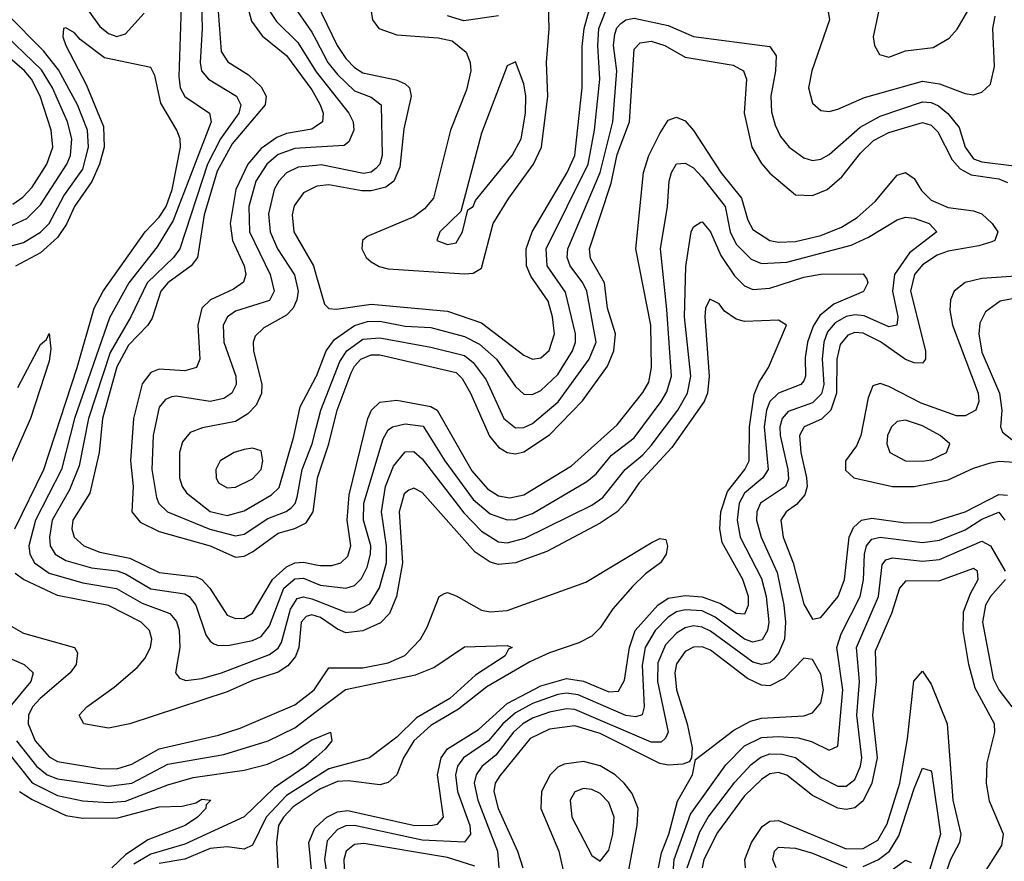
# Model space of a CAD drawing. Header units: inches. Extents: x 990535 to 1117859, y 769386 to 892122.
# Tile 37 of 256: x 1039301 to 1041623, y 846846 to 848831. Entities that reach past the tile are written whole.
import ezdxf

# ---------------------------------------------------------------- set-up
doc = ezdxf.new("R2010")
doc.units = ezdxf.units.IN
doc.header["$MEASUREMENT"] = 0
doc.layers.add('B0834', color=7, linetype='Continuous')
doc.layers.add('B0844', color=7, linetype='Continuous')

msp = doc.modelspace()

# ---------------------------------------------------------------- linework, layer by layer
at = {"layer": 'B0834', "color": 5}
for points, elevation in [([(1040000, 849131.8), (1039915.1, 849064.9), (1039881.8, 849030), (1039856.3, 848990), (1039843.6, 848950), (1039836.8, 848890), (1039839, 848859), (1039847.5, 848827.5), (1039872.5, 848792.5), (1039930, 848746.4), (1039990, 848665.3), (1040000, 848647.3)], 2520), ([(1040000, 849089.6), (1039972.2, 849070), (1039931.3, 849030), (1039899.3, 848990), (1039884.1, 848950), (1039879.7, 848910), (1039882.9, 848870), (1039890.4, 848850), (1039906.7, 848826.7), (1039957, 848777), (1039998.4, 848710), (1040000, 848708)], 2540), ([(1040000, 849040.9), (1039986.4, 849030), (1039950, 848982), (1039933.8, 848930), (1039935.4, 848890), (1039941.6, 848870), (1039990, 848800.8), (1040000, 848782)], 2560), ([(1039383.3, 848963.3), (1039490, 848814.6), (1039510, 848798.1), (1039530, 848790.8), (1039550, 848797.3), (1039594.4, 848845.6)], 2440), ([(1039728.2, 848931.8), (1039731.1, 848810), (1039726.2, 848730), (1039729.8, 848709.8), (1039745.9, 848690), (1039811.9, 848650), (1039822.3, 848630), (1039817.5, 848610), (1039774.5, 848550), (1039744.1, 848490), (1039678.2, 848290), (1039663.2, 848270), (1039601.5, 848210), (1039563.2, 848130), (1039514.5, 848045.5), (1039462.8, 847890), (1039441.3, 847778.7), (1039418.2, 847721.8), (1039377.8, 847650), (1039371, 847610), (1039373.1, 847590), (1039384.6, 847570), (1039410, 847555.2), (1039470, 847537.8), (1039530.5, 847530.5), (1039550, 847523.9), (1039610, 847488.5), (1039690, 847476.2), (1039700.8, 847470), (1039716.2, 847450), (1039740, 847380), (1039750, 847364.6), (1039759, 847359), (1039770, 847354.5), (1039795.6, 847355.6), (1039850, 847366.2), (1039870, 847375.8), (1039890, 847401.4), (1039924.1, 847490), (1039950, 847512.1), (1039970, 847513.5), (1040000, 847501.1)], 2460), ([(1039681.9, 848861.9), (1039676.3, 848696.3), (1039679.4, 848670), (1039690, 848649.7), (1039748.4, 848610), (1039752.5, 848590), (1039662.9, 848357.1), (1039625, 848295), (1039557.9, 848210), (1039512.9, 848127.1), (1039430.5, 847890), (1039399.2, 847770), (1039338.2, 847650), (1039322.4, 847590), (1039324.7, 847570), (1039335.4, 847550), (1039370, 847525.1), (1039450, 847502.4), (1039528.8, 847488.8), (1039590, 847454.2), (1039654.7, 847430), (1039670.9, 847410.9), (1039676.7, 847390), (1039678.3, 847350), (1039668.4, 847290), (1039677.6, 847277.6), (1039692.4, 847272.4), (1039730, 847277.2), (1039776.8, 847290), (1039890, 847333.2), (1039910, 847348.2), (1039918.3, 847361.7), (1039939.7, 847440.3), (1039954.8, 847465.2), (1039970, 847469.6), (1039990, 847464.4), (1040000, 847460.5)], 2440), ([(1039235.3, 848284.7), (1039310, 848304.8), (1039350, 848329.8), (1039370, 848350.1), (1039404.6, 848415.4), (1039450, 848478.2), (1039463.5, 848530), (1039461.1, 848570), (1039437.1, 848630), (1039392.4, 848712.4), (1039357.3, 848757.3), (1039270, 848845.2)], 2440), ([(1039768.5, 848850), (1039775.6, 848755.6), (1039791.3, 848731.3), (1039840.7, 848700.7), (1039870, 848672.4), (1039881.8, 848650), (1039879.5, 848630), (1039802.2, 848537.8), (1039766.8, 848473.2), (1039735.8, 848370), (1039720.1, 848270), (1039704.9, 848250), (1039650.4, 848210), (1039633.8, 848190), (1039613.6, 848126.4), (1039603.3, 848110), (1039557.3, 848062.7), (1039530, 848011.8), (1039496, 847890), (1039488.3, 847810), (1039466.4, 847713.6), (1039426.2, 847650), (1039423.9, 847630), (1039429.3, 847610), (1039451.8, 847590), (1039490, 847575.1), (1039560.4, 847560.4), (1039630, 847527), (1039716.8, 847516.8), (1039730.2, 847510.2), (1039748.9, 847490), (1039790, 847426.3), (1039810, 847418.2), (1039830, 847419.4), (1039850, 847431), (1039896.9, 847510), (1039930, 847540.5), (1039950, 847549.5), (1039970, 847551), (1040000, 847545.2)], 2480), ([(1039277, 848343), (1039317.9, 848362.1), (1039350, 848393.8), (1039412.1, 848490), (1039420.4, 848510), (1039423.6, 848550), (1039413.4, 848590), (1039378.6, 848670), (1039352.3, 848712.3), (1039250, 848809.5)], 2460), ([(1039289.7, 847630), (1039357.6, 847770), (1039436.7, 848010), (1039476.6, 848150), (1039498, 848190), (1039596.8, 848330), (1039630, 848364.9), (1039646, 848390), (1039660.6, 848430), (1039680.4, 848530), (1039679, 848550), (1039671.2, 848570), (1039633.5, 848633.5), (1039619.2, 848699.2), (1039610, 848717.8), (1039500.9, 848740.9), (1039443.8, 848783.8), (1039430, 848799.3), (1039410, 848811.4), (1039404, 848810), (1039402.9, 848790), (1039409.9, 848770.1), (1039457.8, 848677.8), (1039498.4, 848578.4), (1039499.7, 848530), (1039489, 848490), (1039471, 848449), (1039429.9, 848390.1), (1039411.3, 848348.7), (1039390, 848317.3), (1039350, 848280.8), (1039290.8, 848249.2)], 2420), ([(1039284.8, 848395.2), (1039308.3, 848411.7), (1039330, 848435.9), (1039364.6, 848490), (1039379, 848530), (1039374.9, 848570), (1039349.1, 848650), (1039328.7, 848690), (1039312.1, 848710), (1039230, 848781)], 2480), ([(1040000, 848579.5), (1039990, 848572.6), (1039930, 848562), (1039907.1, 848552.9), (1039870, 848526.5), (1039839.2, 848490), (1039810.6, 848430), (1039797.3, 848350), (1039802.9, 848310), (1039830.1, 848250), (1039833.8, 848230), (1039828.3, 848211.7), (1039804.9, 848195.1), (1039750.6, 848170), (1039730.4, 848150), (1039720.8, 848110), (1039725.9, 848030), (1039717.7, 848010), (1039690, 848002.2), (1039630, 848006.1), (1039610, 847998.3), (1039590, 847972.1), (1039569.4, 847890), (1039562.2, 847790), (1039568.2, 847730), (1039565.3, 847670), (1039585.2, 847645.2), (1039630, 847623.6), (1039750, 847590), (1039810, 847562.7), (1039830, 847565), (1039850, 847575.4), (1039910, 847619.7), (1039950, 847631), (1039976.2, 847643.8), (1039993, 847670), (1040000, 847724)], 2520), ([(1040000, 848529.9), (1039950, 848526.6), (1039910, 848512.8), (1039883.6, 848490), (1039857.6, 848450), (1039841.1, 848390), (1039842.8, 848330), (1039891.5, 848230), (1039901.1, 848190), (1039890, 848168.2), (1039810, 848142.8), (1039791.1, 848130), (1039780.9, 848110), (1039782.1, 848070), (1039810.6, 847990), (1039811.6, 847970), (1039801.3, 847950), (1039782.5, 847937.5), (1039750, 847929.9), (1039670, 847942.7), (1039659, 847941), (1039644.9, 847935.1), (1039630, 847916.5), (1039615.4, 847850), (1039612.3, 847770), (1039623.5, 847703.5), (1039629.2, 847689.2), (1039649.7, 847669.7), (1039748.9, 847628.9), (1039810, 847613.5), (1039830, 847617.6), (1039885.7, 847654.3), (1039929.4, 847670.6), (1039940.7, 847679.3), (1039950.3, 847689.7), (1039955.5, 847704.5), (1039966.8, 847770), (1039990.4, 847830), (1040000, 847867.1)], 2540), ([(1040000, 848487), (1039957.5, 848482.5), (1039930, 848469.2), (1039911.9, 848450), (1039901.1, 848430), (1039887.3, 848372.7), (1039891.7, 848330), (1039908.5, 848290), (1039948.6, 848228.6), (1039957.6, 848190), (1039954.5, 848170), (1039945.4, 848150), (1039930, 848133.4), (1039876.3, 848103.7), (1039856.1, 848083.9), (1039851.3, 848070), (1039852.2, 848050), (1039872.2, 847970), (1039871, 847949), (1039858.5, 847921.5), (1039839.2, 847900.8), (1039810, 847883), (1039731.7, 847868.3), (1039702.9, 847857.1), (1039685.1, 847834.9), (1039677.8, 847810), (1039677.9, 847750), (1039684, 847730), (1039694.6, 847714.6), (1039750, 847670.9), (1039790, 847661.5), (1039830, 847672.1), (1039895, 847710), (1039912.4, 847727.6), (1039947.6, 847847.6), (1039962.6, 847917.4), (1040000, 847989.3)], 2560), ([(1040000, 848437), (1039970, 848422.6), (1039948.4, 848391.6), (1039943.4, 848370), (1039947.2, 848330), (1039993.4, 848250), (1040000, 848227.6)], 2580), ([(1039296.7, 847963.3), (1039350, 848064.5), (1039364, 848076), (1039370, 848090.3), (1039374.3, 848054.3), (1039370, 848025.1), (1039326.6, 847890), (1039245.9, 847710)], 2380), ([(1040000, 847424), (1039990, 847427.3), (1039976.7, 847423.3), (1039964.7, 847410), (1039958.8, 847350), (1039951.6, 847328.4), (1039933.2, 847306.8), (1039910, 847292.1), (1039850, 847272.2), (1039790, 847245.5), (1039560.9, 847170), (1039510, 847160.1), (1039451.8, 847170), (1039440.9, 847190), (1039459.4, 847210), (1039523.5, 847256.5), (1039577.5, 847302.5), (1039596, 847324), (1039609.7, 847350), (1039612.7, 847370), (1039606.8, 847390), (1039587.4, 847410), (1039510, 847448.9), (1039390, 847472.9), (1039310, 847510), (1039290, 847524.4)], 2420), ([(1039280.4, 847400.4), (1039310, 847383.6), (1039430, 847350.1), (1039437.2, 847337.2), (1039433.8, 847310), (1039419.6, 847290), (1039349.5, 847230), (1039331.1, 847210), (1039321.8, 847190), (1039320.6, 847170), (1039337.3, 847130), (1039370, 847092.1), (1039390, 847080.9), (1039490, 847064.3), (1039530, 847064), (1039565.3, 847074.7), (1039630, 847111.2), (1039770, 847143.5), (1039820.6, 847159.4), (1039950, 847214.6), (1039995.2, 847250), (1040000, 847257.2)], 2380), ([(1039270, 847328), (1039311.1, 847310), (1039332.5, 847290), (1039327.3, 847270), (1039277.5, 847210)], 2360), ([(1039293.3, 847130), (1039340.5, 847070), (1039365.8, 847050), (1039390, 847039.9), (1039510, 847022.6), (1039565.6, 847030), (1039650, 847075), (1039782.4, 847097.6), (1039887, 847130), (1039950, 847160.7), (1040000, 847198.7)], 2360), ([(1039234, 847150), (1039330, 847030.5), (1039390, 847000.8), (1039450, 846988.2), (1039510, 846984.4), (1039550, 846987.3), (1039650, 847026.2), (1039710, 847043.5), (1039830, 847060.4), (1039885.1, 847074.9), (1039940, 847100), (1039990, 847132.3), (1040000, 847136.3)], 2340), ([(1040000, 847091.5), (1039975.7, 847070), (1039900.8, 847019.2), (1039830, 846950.6), (1039690, 846886), (1039610, 846862.9), (1039570, 846838.6)], 2340), ([(1040000, 847044.8), (1039930, 847001.2), (1039882.3, 846950), (1039850, 846883.6), (1039830, 846874.5), (1039790, 846879.5), (1039750, 846875.8), (1039690, 846850.8), (1039630, 846840.2)], 2360), ([(1039300.7, 847010), (1039330, 846991.3), (1039410, 846953.9), (1039450, 846947.3), (1039532.1, 846947.9), (1039630, 846974.2), (1039683.9, 846976.1), (1039716.3, 846983.7), (1039730, 846991.9), (1039751.3, 846990), (1039740.9, 846979.1), (1039740.1, 846970), (1039720.4, 846950), (1039691.3, 846930), (1039603.4, 846896.6), (1039550, 846861), (1039517.8, 846830)], 2320), ([(1040000, 847010.2), (1039945.5, 846974.5), (1039922.6, 846950), (1039911.3, 846930), (1039906.2, 846890), (1039909.7, 846830.3)], 2380), ([(1040000, 846597.7), (1039910, 846600.9), (1039870, 846579.4), (1039810, 846523.6), (1039790, 846519.7), (1039770, 846534.9), (1039730, 846596.9), (1039691.7, 846710), (1039692.5, 846730), (1039710, 846751.5), (1039750, 846766.9), (1039770, 846768.6), (1039810, 846758.1), (1039950, 846693.8), (1039970, 846690.7), (1039983.9, 846696.1), (1039993.6, 846706.4), (1039998.3, 846730), (1039982.9, 846890), (1039996.5, 846923.5), (1040000, 846926.7)], 2420)]:
    msp.add_lwpolyline(points, dxfattribs=dict(at, elevation=elevation))
at = {"layer": 'B0834', "color": 5, "elevation": 2580}
msp.add_lwpolyline([(1039850, 847820.2), (1039830, 847817.3), (1039806.7, 847810), (1039773.7, 847790), (1039763.5, 847770), (1039763.8, 847750), (1039770, 847738.6), (1039790, 847726.4), (1039810, 847728), (1039850, 847747.8), (1039870, 847769.5), (1039874.4, 847790), (1039870, 847813.5)], close=True, dxfattribs=at)
at = {"layer": 'B0844', "color": 5}
for points, elevation in [([(1041327.1, 848852.9), (1041313.7, 848790), (1041316.6, 848770), (1041328.6, 848748.6), (1041350, 848742.3), (1041390, 848757.1), (1041454.6, 848765.4), (1041492.9, 848787.1), (1041511.8, 848808.2), (1041555.6, 848884.4)], 2580), ([(1040000, 848873.6), (1040000.6, 848870), (1040049.6, 848770), (1040070, 848739), (1040090, 848718), (1040110, 848705.4), (1040188.4, 848688.4), (1040210, 848679.5), (1040220.3, 848670), (1040224.3, 848650), (1040206.7, 848573.3), (1040197.5, 848482.5), (1040183.4, 848450), (1040164, 848436), (1040130, 848427.2), (1040107.3, 848427.3), (1040030, 848440.8), (1040002, 848438), (1040000, 848437)], 2580), ([(1040000, 848227.6), (1040020, 848160), (1040029.7, 848149.7), (1040048, 848148), (1040130, 848159.8), (1040310, 848142.8), (1040390, 848115.6), (1040490, 848039.1), (1040510, 848030.1), (1040530, 848033.4), (1040549.6, 848050.4), (1040562, 848090), (1040557.1, 848130), (1040546.8, 848166.8), (1040505.8, 848225.8), (1040496.2, 848250), (1040495, 848290), (1040509.2, 848330), (1040592, 848470), (1040610.2, 848510), (1040626.9, 848670), (1040627.2, 848767.2), (1040631.8, 848810), (1040644.8, 848855.2)], 2580), ([(1040126.5, 848870), (1040132.8, 848830), (1040148.1, 848810), (1040190, 848795), (1040287.5, 848787.5), (1040320.8, 848780.8), (1040353.7, 848753.7), (1040362.9, 848730), (1040364.6, 848710), (1040354.5, 848665.5), (1040316.8, 848570), (1040277, 848410), (1040255.8, 848384.2), (1040230, 848366), (1040120.4, 848319.6), (1040109.6, 848310), (1040107.8, 848290), (1040118, 848270), (1040130, 848259.9), (1040148.6, 848248.6), (1040170, 848243.2), (1040350, 848231), (1040370, 848232.7), (1040390, 848244.7), (1040417.5, 848350), (1040454.3, 848410), (1040512.5, 848490), (1040531.5, 848530), (1040546.2, 848650), (1040543, 848730), (1040549.2, 848809.2), (1040548.2, 848868.2)], 2620), ([(1040000, 847989.3), (1040000.4, 847990), (1040023.3, 848050), (1040043.4, 848076.6), (1040090.7, 848109.3), (1040121, 848119), (1040150, 848119.5), (1040210, 848107.6), (1040270, 848104.6), (1040350, 848083.8), (1040385.1, 848065.1), (1040425.2, 848030), (1040470, 847965.3), (1040490, 847947.4), (1040510, 847946.8), (1040530, 847956.1), (1040570, 847993.7), (1040604.3, 848050), (1040611.2, 848070), (1040611.2, 848090), (1040587.9, 848187.9), (1040544.9, 848250), (1040542.5, 848290), (1040641.5, 848490), (1040656.3, 848570), (1040669.2, 848690), (1040663.8, 848770), (1040666.3, 848810), (1040682.5, 848850)], 2560), ([(1040000, 847867.1), (1040011.1, 847910), (1040055.8, 848024.2), (1040072.2, 848050), (1040110, 848077.4), (1040150, 848080.5), (1040270, 848058.4), (1040350, 848038.3), (1040370, 848022.3), (1040401.1, 847981.1), (1040442.3, 847890), (1040470, 847868.3), (1040490, 847868.8), (1040510, 847878.1), (1040570.4, 847929.6), (1040644.1, 848030), (1040660.1, 848070), (1040638.2, 848190), (1040629.1, 848210), (1040598.7, 848250), (1040592.1, 848270), (1040593.7, 848290), (1040669.6, 848470), (1040699.3, 848590), (1040709.2, 848710), (1040701.4, 848770), (1040703.9, 848796.1), (1040709, 848811), (1040718.6, 848821.4), (1040730, 848830.3), (1040750, 848834.2), (1040830, 848817.2), (1040890, 848790.8), (1041070, 848767.4), (1041085, 848745), (1041083.2, 848710), (1041071.8, 848650), (1041073.5, 848613.5), (1041082, 848582), (1041094.8, 848554.8), (1041115, 848530), (1041150, 848504.6), (1041170, 848498.5), (1041190, 848501.5), (1041210, 848512.8), (1041282.9, 848577.1), (1041330, 848603.1), (1041430, 848636.6), (1041450, 848635), (1041467.6, 848627.6), (1041489.7, 848609.7), (1041516.4, 848576.4), (1041530.4, 848530), (1041550, 848502.8), (1041570, 848495.5), (1041645.9, 848485.9)], 2540), ([(1040430, 848839.3), (1040348.2, 848828.2), (1040310, 848839.9)], 2620), ([(1041207.1, 848850), (1041210.8, 848830), (1041168.5, 848710), (1041160.8, 848670), (1041170, 848633.4), (1041190, 848616.3), (1041210, 848614.3), (1041230, 848619.8), (1041292.8, 848647.2), (1041430, 848685.3), (1041470, 848679.3), (1041530, 848656.3), (1041550, 848653.4), (1041570, 848659.8), (1041590, 848678.4), (1041599.9, 848720.1), (1041596, 848810), (1041600.8, 848839.2)], 2560), ([(1040000, 848782), (1040027.6, 848730), (1040050, 848701.5), (1040090, 848663.1), (1040130, 848648.2), (1040153.4, 848630), (1040155.6, 848510), (1040150.3, 848490), (1040140.5, 848479.5), (1040130, 848470.9), (1040111.9, 848468.1), (1040011.7, 848488.3), (1040000, 848487)], 2560), ([(1040000, 847724), (1040003.4, 847750), (1040029.6, 847830), (1040049.2, 847910), (1040082.6, 847997.4), (1040090, 848013.4), (1040105.3, 848030), (1040130, 848040.5), (1040150, 848040.1), (1040330, 847998.6), (1040344.1, 847984.1), (1040363.8, 847950), (1040408.6, 847848.6), (1040430, 847822.7), (1040450, 847809.8), (1040470, 847806.4), (1040490, 847811.1), (1040550, 847851.2), (1040628.2, 847931.8), (1040686.7, 848013.3), (1040701.8, 848050), (1040705.6, 848090), (1040687.1, 848150), (1040680.2, 848210), (1040647, 848267), (1040644.6, 848290), (1040695.3, 848444.7), (1040710, 848512.6), (1040739.2, 848590), (1040750, 848760.7), (1040764.3, 848775.7), (1040790, 848779.8), (1040822.5, 848770), (1040870, 848741.9), (1040983.5, 848723.5), (1041007.5, 848710), (1041014.7, 848690), (1041009.5, 848610), (1041027.3, 848530), (1041050, 848491.1), (1041070, 848468.9), (1041130, 848417.3), (1041170, 848415.6), (1041205.2, 848430), (1041239.7, 848460.3), (1041283.9, 848516.1), (1041314.4, 848545.6), (1041350, 848564.4), (1041430, 848588.2), (1041450, 848581.5), (1041466.3, 848566.3), (1041500, 848500), (1041518.7, 848478.7), (1041544.7, 848464.7), (1041610, 848455.2), (1041630, 848446.8)], 2520), ([(1040000, 848708), (1040077.3, 848610), (1040087.2, 848590), (1040088.6, 848570), (1040077.2, 848542.8), (1040065.8, 848534.2), (1040000, 848529.9)], 2540), ([(1040000, 848647.3), (1040009.6, 848630), (1040016.1, 848610), (1040015, 848590), (1040000, 848579.5)], 2520), ([(1040000, 847545.2), (1040010, 847543.2), (1040036.6, 847543.4), (1040058.5, 847550), (1040074.7, 847565.3), (1040081.7, 847590), (1040073, 847650), (1040078, 847710), (1040121.7, 847890), (1040130.2, 847909.8), (1040150, 847928.9), (1040190, 847933.2), (1040270, 847918.3), (1040285.6, 847910), (1040366.8, 847766.8), (1040404.1, 847724.1), (1040430, 847707.9), (1040456.9, 847703.1), (1040490, 847710.1), (1040601.9, 847778.1), (1040710, 847875.1), (1040770, 847951), (1040784.4, 847975.6), (1040790.4, 848010), (1040789.5, 848110), (1040753.6, 848290), (1040771.7, 848470), (1040784.4, 848510), (1040810, 848561.9), (1040830, 848593.4), (1040850, 848600.8), (1040870, 848592.3), (1040890, 848569.5), (1040954, 848470), (1041002.7, 848410), (1041017.5, 848357.5), (1041030, 848335.7), (1041069.6, 848309.6), (1041090, 848305.7), (1041130, 848307.5), (1041190, 848321.9), (1041238.6, 848341.4), (1041275.6, 848364.4), (1041318.4, 848401.6), (1041370, 848463.6), (1041390, 848470.4), (1041410, 848456.1), (1041427.8, 848427.8), (1041450, 848405.2), (1041490, 848387.5), (1041550, 848379.9), (1041570, 848372.9), (1041594, 848350), (1041607.3, 848330), (1041600.5, 848310), (1041593.5, 848306.5), (1041563, 848297), (1041490, 848284.8), (1041464.4, 848275.6), (1041430, 848252.7), (1041411.1, 848230), (1041401.6, 848190), (1041437, 848050), (1041436.7, 848030), (1041430, 848020.2), (1041410, 848021), (1041390, 848029.3), (1041330.9, 848070.9), (1041290, 848091.2), (1041270, 848092.8), (1041253.7, 848086.3), (1041235.5, 848064.5), (1041227.4, 848030), (1041226.7, 847950), (1041213.4, 847910), (1041191.7, 847888.3), (1041151, 847870), (1041139.7, 847850), (1041142.5, 847810), (1041156.6, 847750), (1041157.6, 847730), (1041152.4, 847710), (1041132.6, 847687.4), (1041108.4, 847670), (1041095.9, 847650), (1041101.4, 847610), (1041124.5, 847550), (1041150, 847452.3), (1041170, 847416.8), (1041190, 847421.1), (1041230.9, 847470), (1041246.1, 847510), (1041256.5, 847610), (1041266.7, 847633.3), (1041285.9, 847650), (1041310, 847654.6), (1041390, 847643.8), (1041450, 847644.6), (1041530, 847669.6), (1041609.4, 847710.6), (1041630, 847709.4)], 2480), ([(1040000, 847501.1), (1040010, 847496.9), (1040070, 847489.8), (1040090, 847496.3), (1040107.1, 847512.9), (1040120.5, 847539.5), (1040128.3, 847570), (1040128.5, 847590), (1040111.9, 847650), (1040112.7, 847690), (1040158, 847842), (1040170, 847863.3), (1040179.9, 847870), (1040210, 847877.1), (1040252.3, 847872.3), (1040303.7, 847790), (1040370, 847699.2), (1040410, 847665.1), (1040450, 847650.8), (1040470, 847651.8), (1040510, 847666.2), (1040638.2, 847741.8), (1040660.4, 847759.6), (1040696.7, 847803.3), (1040750, 847844.8), (1040813.9, 847930), (1040826.9, 847953.1), (1040837.5, 847990), (1040827.1, 848147.1), (1040811.7, 848290), (1040828.2, 848390), (1040832.2, 848450), (1040837.6, 848470), (1040850, 848490.7), (1040870, 848491.9), (1040890, 848480.9), (1040910, 848458.9), (1040964.6, 848390), (1040976.6, 848330), (1040990, 848300.9), (1041025.9, 848265.9), (1041050, 848255.6), (1041110, 848258.9), (1041261.2, 848298.8), (1041302.5, 848317.5), (1041370, 848358.6), (1041390, 848365), (1041410, 848362.8), (1041445.4, 848350), (1041463.2, 848330), (1041399.2, 848280.8), (1041363.7, 848230), (1041358.7, 848190), (1041371.5, 848130), (1041369.6, 848110.4), (1041350, 848106.5), (1041292.4, 848132.4), (1041270, 848134.7), (1041250, 848130.8), (1041224, 848116), (1041205.9, 848094.1), (1041196.8, 848070), (1041193, 848030), (1041197.4, 847970), (1041191.4, 847948.6), (1041170, 847927.3), (1041113.1, 847906.9), (1041099.2, 847890), (1041093.7, 847870), (1041094.2, 847850), (1041112.3, 847770), (1041113.4, 847746.6), (1041106.7, 847730), (1041048, 847690), (1041039.2, 847670), (1041038.3, 847650), (1041049, 847610), (1041086.7, 847526.7), (1041102.8, 847450), (1041107, 847410), (1041104.3, 847370), (1041090, 847336.4), (1041078.4, 847321.6), (1041070, 847313.6), (1041050.5, 847309.5), (1041030, 847315.2), (1040930, 847388.4), (1040910, 847398), (1040890, 847400.8), (1040870, 847396.5), (1040850, 847383.7), (1040824, 847356), (1040805.9, 847314.1), (1040805.2, 847270), (1040829.8, 847150.2), (1040823.9, 847136.1), (1040813.4, 847126.6), (1040790, 847126.8), (1040610, 847204.1), (1040590, 847205.3), (1040550, 847197.1), (1040510, 847183), (1040487.7, 847170), (1040465.2, 847150), (1040423.6, 847096.4), (1040391, 847069), (1040377.5, 847050), (1040372.8, 847030), (1040381, 846990), (1040427.5, 846870), (1040430.8, 846830)], 2460), ([(1040000, 847460.5), (1040070, 847433.1), (1040090, 847434), (1040126.9, 847453.1), (1040149.4, 847490.6), (1040165.6, 847550), (1040165.9, 847590), (1040154.3, 847670), (1040163.2, 847730), (1040182, 847778), (1040210, 847811.6), (1040230, 847811.9), (1040250, 847795), (1040347.9, 847667.9), (1040390, 847624.7), (1040430, 847599.5), (1040450, 847597.1), (1040492.3, 847607.7), (1040650, 847685.6), (1040676.1, 847703.9), (1040728.4, 847770), (1040770, 847804), (1040790, 847826.5), (1040853, 847910), (1040875.6, 847950), (1040883.8, 847990), (1040868.2, 848130), (1040871.8, 848248.2), (1040884.1, 848330), (1040890, 848342), (1040907.3, 848352.7), (1040910, 848354.2), (1040930, 848330.2), (1040954.3, 848274.3), (1040986.5, 848226.5), (1041010, 848203.1), (1041030, 848194.3), (1041070, 848197.5), (1041150, 848223.5), (1041190.1, 848230.1), (1041290, 848231.3), (1041298.6, 848218.6), (1041300.7, 848210), (1041290.6, 848189.4), (1041220.3, 848159.7), (1041187.4, 848132.6), (1041172.1, 848107.9), (1041158.3, 848070), (1041153.1, 848033.1), (1041154.1, 847990), (1041150, 847979.1), (1041142.6, 847970), (1041090, 847949.7), (1041069.9, 847930.1), (1041062.3, 847910), (1041056.4, 847870), (1041066.1, 847770), (1041053.6, 847750), (1041010, 847714.2), (1040997.7, 847690), (1040992.6, 847650), (1040999.7, 847610), (1041050, 847512.6), (1041061.3, 847470), (1041067.3, 847410), (1041064.3, 847390), (1041051.7, 847368.3), (1041030, 847362.5), (1041010, 847369.7), (1040941.2, 847421.2), (1040910, 847436.6), (1040870, 847439.1), (1040850, 847433.9), (1040830, 847421.3), (1040799.3, 847390), (1040775.7, 847350), (1040768.6, 847308.6), (1040773.4, 847210), (1040768.6, 847191.4), (1040753.6, 847186.4), (1040730.3, 847189.7), (1040618, 847238), (1040590, 847242.1), (1040570, 847239.2), (1040510, 847218.2), (1040470, 847195.9), (1040440.3, 847170), (1040406.6, 847130), (1040347.3, 847090), (1040333, 847070), (1040328.5, 847050), (1040333.6, 847010), (1040362.3, 846930), (1040364.1, 846910), (1040350, 846891), (1040250, 846895.4), (1040090, 846930.1), (1040070, 846929.1), (1040050, 846920.9), (1040026.1, 846893.9), (1040020, 846850), (1040028.9, 846790)], 2440), ([(1041650, 848225.5), (1041570, 848220.6), (1041530, 848210.7), (1041504.2, 848190), (1041495.6, 848170), (1041494.3, 848145.7), (1041500.7, 848110), (1041561.4, 847950), (1041562.5, 847930), (1041555.9, 847910), (1041530, 847896.2), (1041510, 847896.1), (1041426.4, 847926.4), (1041350, 847965.7), (1041330, 847972.7), (1041312.7, 847967.3), (1041301.6, 847938.4), (1041284.4, 847850), (1041274.1, 847825.9), (1041248.1, 847790), (1041247.9, 847767.9), (1041267.6, 847750), (1041358.7, 847730), (1041410, 847729.4), (1041490, 847745.2), (1041550, 847773.3), (1041590, 847785.8), (1041610.4, 847789.6), (1041647.1, 847787.1)], 2520), ([(1040000, 846926.7), (1040025.5, 846950), (1040050, 846962.3), (1040074.5, 846965.5), (1040229.1, 846930.9), (1040270.2, 846929.8), (1040286.4, 846933.6), (1040300.1, 846950), (1040286, 847050), (1040294.5, 847090), (1040310, 847110.7), (1040383.1, 847156.9), (1040450, 847217.6), (1040530, 847259.5), (1040590, 847276.7), (1040630.2, 847270.2), (1040690, 847245.7), (1040713.2, 847246.8), (1040727, 847273), (1040739, 847350), (1040752, 847390), (1040805.7, 847450), (1040830, 847466), (1040870, 847472.8), (1040910, 847469.5), (1040953.8, 847453.8), (1040990, 847431), (1041010.6, 847429.4), (1041019.5, 847450), (1041019.1, 847470), (1041005.8, 847510), (1040957.7, 847597.7), (1040951.5, 847630), (1040954.6, 847670), (1040970, 847718.1), (1041010.6, 847770), (1041020.8, 847790), (1041022, 847870), (1041033.2, 847946.8), (1041044.5, 847975.5), (1041066.7, 848010), (1041108.9, 848110), (1041090, 848122.3), (1041010, 848118.9), (1040990, 848124.2), (1040963.2, 848143.2), (1040950, 848160.6), (1040928.6, 848171.4), (1040918.4, 848150), (1040916.6, 848130), (1040927.1, 847990), (1040922.4, 847950), (1040914.9, 847930), (1040838.5, 847821.5), (1040761.8, 847738.2), (1040728.7, 847690), (1040709.9, 847670), (1040670, 847643.1), (1040543.9, 847576.1), (1040470, 847550), (1040430, 847545.6), (1040410, 847550.9), (1040375, 847575), (1040250, 847715.3), (1040230, 847725.5), (1040218.7, 847721.3), (1040207.5, 847712.5), (1040196, 847670), (1040203.4, 847550), (1040189.8, 847470.2), (1040173.1, 847430), (1040151.5, 847408.5), (1040110, 847389.6), (1040070, 847384.3), (1040050, 847392.9), (1040010, 847420.8), (1040000, 847424)], 2420), ([(1040840.7, 846810), (1040844.3, 846850), (1040883, 846957), (1040966.4, 847073.6), (1041010, 847118.4), (1041050, 847137.8), (1041090, 847140.4), (1041136.6, 847136.6), (1041168.1, 847128.1), (1041210, 847107.8), (1041230, 847117.6), (1041242, 847250), (1041228, 847350), (1041237.6, 847382.4), (1041282.8, 847470), (1041290.5, 847509.5), (1041292.7, 847570), (1041297.9, 847590), (1041310, 847605.1), (1041330, 847609.8), (1041430, 847597.6), (1041470, 847603.1), (1041530, 847627.3), (1041570, 847652.3), (1041610, 847669.3), (1041623.7, 847650)], 2460), ([(1040000, 847257.2), (1040030, 847302.1), (1040110, 847301.7), (1040170, 847313.5), (1040208.8, 847331.2), (1040246.2, 847370), (1040261.9, 847398.1), (1040290, 847470.2), (1040302.5, 847477.5), (1040310, 847479.8), (1040330, 847472), (1040390, 847438.4), (1040410, 847433.8), (1040450, 847437), (1040635.8, 847504.2), (1040790, 847597.1), (1040810, 847607), (1040824.5, 847604.5), (1040828.6, 847588.6), (1040825.2, 847570), (1040811.8, 847550), (1040776.2, 847523.8), (1040745.8, 847494.2), (1040699.2, 847440.8), (1040670, 847396.3), (1040650, 847376.8), (1040619.4, 847360.6), (1040550, 847337.5), (1040503.9, 847316.1), (1040402.6, 847257.4), (1040335.8, 847204.2), (1040270, 847166.3), (1040230, 847129.6), (1040206, 847090), (1040190.3, 847049.7), (1040170, 847031.2), (1040150, 847026.1), (1040075.7, 847035.7), (1040050, 847034), (1040010, 847016.8), (1040000, 847010.2)], 2380), ([(1040874.5, 846830), (1040905, 846915), (1040924.5, 846950), (1040987.3, 847032.7), (1041026.1, 847073.9), (1041048.3, 847091.7), (1041070, 847098.9), (1041098.6, 847098.6), (1041130.6, 847090.6), (1041190, 847043), (1041230, 847022.7), (1041250, 847023.2), (1041270, 847038.3), (1041283.6, 847070), (1041286.9, 847090), (1041274.8, 847190), (1041281.2, 847270), (1041274.4, 847350), (1041325.7, 847470), (1041334.8, 847545.2), (1041343.5, 847556.5), (1041358.8, 847561.2), (1041430, 847553.4), (1041470, 847557.6), (1041570, 847601), (1041590, 847589.6), (1041624.8, 847530)], 2440), ([(1041570.1, 846810), (1041616.8, 846883.2), (1041620.7, 846910), (1041587.9, 846987.9), (1041580.9, 847030), (1041582.3, 847077.7), (1041600.2, 847150), (1041599.5, 847170), (1041554.2, 847254.2), (1041539.1, 847310), (1041525.6, 847390), (1041526.1, 847433.9), (1041542.6, 847477.4), (1041561.3, 847510), (1041559.5, 847530), (1041550, 847536.2), (1041470, 847507.3), (1041390, 847506.5), (1041375.5, 847490), (1041356.9, 847430), (1041318.3, 847341.7), (1041320.2, 847270), (1041312.2, 847190), (1041322.9, 847090), (1041310, 847030.1), (1041290, 846988), (1041270, 846971.5), (1041250, 846967.9), (1041230, 846970.8), (1041170, 847000.7), (1041110, 847048.6), (1041090, 847054.8), (1041070, 847051.8), (1041050, 847038.9), (1041010, 847000.5), (1040946.4, 846913.6), (1040914.2, 846850), (1040910.2, 846830)], 2420), ([(1041625.8, 847510), (1041590.1, 847470), (1041578.4, 847450), (1041571.3, 847410), (1041596.8, 847276.8), (1041610, 847250.1), (1041640.1, 847210)], 2440), ([(1040000, 847198.7), (1040068.9, 847251.1), (1040234.5, 847285.5), (1040277.4, 847302.6), (1040350, 847351.5), (1040450, 847354.6), (1040462.4, 847350), (1040453.8, 847346.2), (1040446, 847330), (1040375.4, 847284.6), (1040315.1, 847230), (1040236.3, 847183.7), (1040190, 847138.5), (1040125.5, 847090), (1040030, 847063.5), (1040000, 847044.8)], 2360), ([(1040807.2, 846830), (1040814.6, 846865.4), (1040831.6, 846910), (1040852.2, 846987.8), (1040887.2, 847050), (1040894.3, 847085.7), (1040984.8, 847155.2), (1041023.8, 847176.2), (1041050, 847183), (1041150, 847188.5), (1041170, 847195.5), (1041190, 847219.8), (1041196.3, 847250), (1041190, 847287), (1041170, 847321.5), (1041150, 847324.5), (1041103.2, 847276.8), (1041070, 847259.9), (1041050, 847261.2), (1041016.8, 847276.8), (1040930, 847343.7), (1040910, 847351.4), (1040890, 847351), (1040870, 847340.3), (1040850, 847311.6), (1040846.1, 847290), (1040850, 847250), (1040874.9, 847170), (1040886.5, 847113.5), (1040884.9, 847090), (1040879.5, 847080.5), (1040865, 847075), (1040830, 847072.2), (1040810, 847076.1), (1040670, 847147.1), (1040610, 847165.6), (1040550, 847157.5), (1040504.3, 847135.7), (1040433, 847047), (1040422.1, 847030), (1040419.1, 847010), (1040429.4, 846970), (1040475, 846870), (1040487.1, 846830)], 2480), ([(1041012.1, 846830), (1041010.6, 846850), (1041026.3, 846890), (1041052, 846928), (1041070, 846940.4), (1041090, 846942), (1041250, 846875.3), (1041290, 846875.7), (1041324.1, 846895.9), (1041346.1, 846933.9), (1041376.1, 847030), (1041394.2, 847134.2), (1041409.7, 847270.3), (1041430, 847294.5), (1041450, 847263.8), (1041488.2, 847170), (1041501.3, 846990), (1041520.5, 846910), (1041517, 846890), (1041495.5, 846850), (1041481.7, 846810)], 2380), ([(1040000, 847136.3), (1040034, 847150), (1040036.8, 847130), (1040020.9, 847110), (1040000, 847091.5)], 2340), ([(1040730, 846788.1), (1040756.7, 846930), (1040759, 846970), (1040745.3, 847005.3), (1040726.2, 847030), (1040704.8, 847050), (1040670, 847071.1), (1040630, 847081.2), (1040585, 847075), (1040570, 847067.7), (1040551.6, 847050), (1040531, 847010), (1040529.5, 846970), (1040572.3, 846870), (1040585.5, 846810)], 2520), ([(1041290, 846833.3), (1041325.9, 846850), (1041351.6, 846870), (1041374.2, 846905.8), (1041410, 847017.4), (1041430, 847065.4), (1041450, 847058.8), (1041452.1, 847052.1), (1041472.5, 846910), (1041423.8, 846750)], 2360), ([(1040374.2, 846834.2), (1040310, 846854.9), (1040112.4, 846887.6), (1040090, 846885.4), (1040070.5, 846870), (1040065.3, 846850), (1040066.9, 846810)], 2460), ([(1041084.8, 846830), (1041076.6, 846850), (1041080.4, 846870), (1041090, 846878.7), (1041130, 846876.9), (1041170, 846865.1), (1041251.1, 846831.1)], 2360), ([(1041356, 846824), (1041390, 846848.8), (1041402.8, 846842.8)], 2340)]:
    msp.add_lwpolyline(points, dxfattribs=dict(at, elevation=elevation))
for points, elevation in [([(1040470, 848731.3), (1040450, 848722), (1040390, 848563.1), (1040341.4, 848378.6), (1040291.5, 848330), (1040284.9, 848310), (1040310, 848300.6), (1040330, 848304), (1040345, 848330), (1040358, 848382), (1040370, 848390.4), (1040375.8, 848404.2), (1040462.3, 848510), (1040483, 848550), (1040493.8, 848610), (1040494.4, 848650), (1040490, 848679.6)], 2640), ([(1041690, 848182), (1041613.3, 848166.7), (1041578.3, 848141.7), (1041565, 848115), (1041562.4, 848090), (1041570, 848046.7), (1041611.4, 847950), (1041616.6, 847910), (1041613.9, 847870), (1041618.1, 847858.1), (1041640.8, 847840.8), (1041730, 847799.3), (1041750, 847795.3), (1041770, 847808.2), (1041780.9, 847839.1), (1041782, 847870), (1041748.1, 847948.1), (1041725.4, 848025.4), (1041720, 848070), (1041720.9, 848150), (1041714.8, 848174.8), (1041710, 848179.8)], 2540), ([(1041390, 847886), (1041370, 847882.8), (1041356.5, 847870), (1041347.5, 847850), (1041346, 847830), (1041352.7, 847810), (1041390, 847790.2), (1041430, 847789.4), (1041450, 847792.3), (1041486.2, 847810), (1041494.6, 847830), (1041471.6, 847850), (1041430, 847872.6)], 2540), ([(1040630, 847017.2), (1040610, 847009.8), (1040599.1, 846990), (1040602.9, 846950), (1040650, 846859.6), (1040670, 846846), (1040690, 846871.8), (1040699.5, 846910), (1040702.8, 846950), (1040690, 846984.7), (1040670, 847005.3), (1040650, 847015.3)], 2540)]:
    msp.add_lwpolyline(points, close=True, dxfattribs=dict(at, elevation=elevation))

doc.saveas('drawing.dxf')
